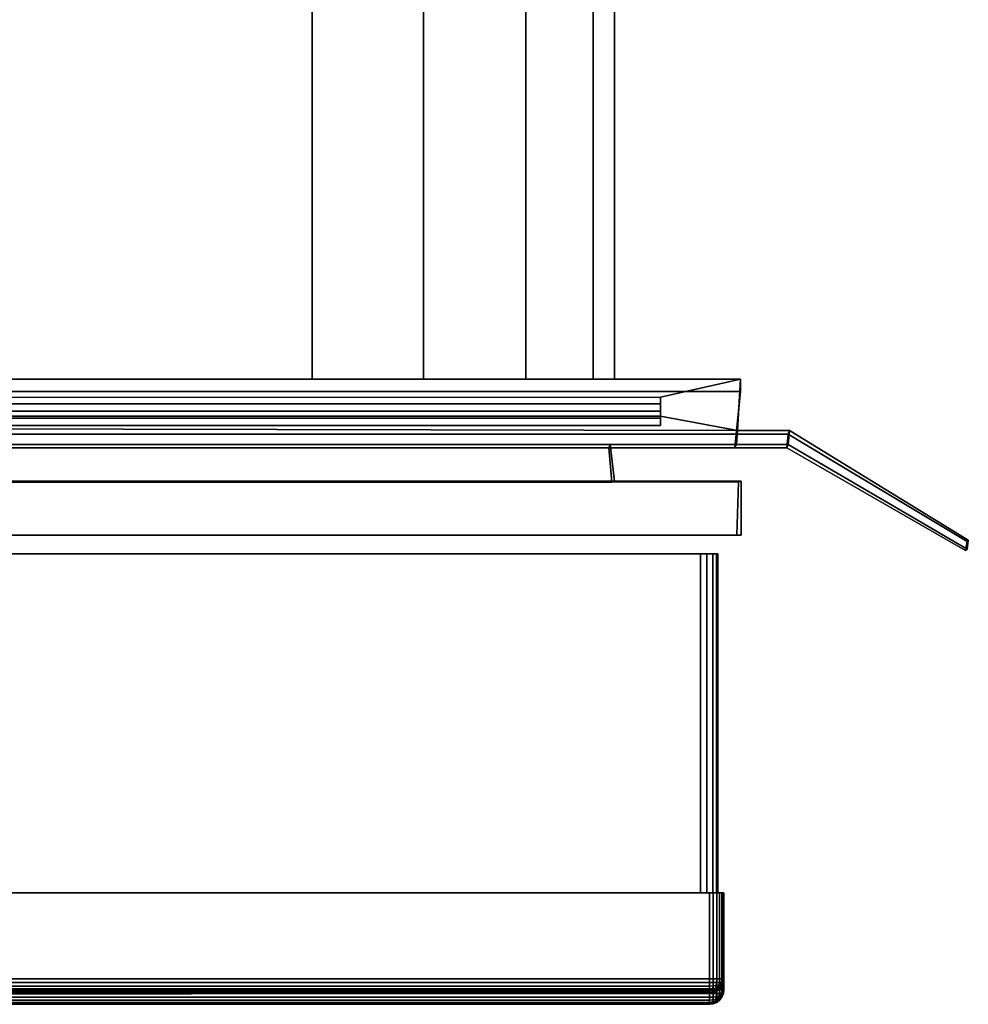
# Model space of a CAD drawing. Extents: x -12.4 to 12.4, y -12.9 to 12.
# Tile 19 of 22: x 9.1 to 12.4, y -11.6 to -8.2. Entities that reach past the tile are written whole.
import ezdxf

# ---------------------------------------------------------------- set-up
doc = ezdxf.new("R2010")
doc.units = 0
for name, color, linetype in [('DOOR_GASKET', 27, 'CONTINUOUS'), ('FACIA', 7, 'CONTINUOUS'), ('SHV878ZD3N_BODY_', 253, 'CONTINUOUS'), ('SHV878ZD3N_DOOR', 251, 'CONTINUOUS')]:
    doc.layers.add(name, color=color, linetype=linetype)

msp = doc.modelspace()

# ---------------------------------------------------------------- linework, layer by layer
at = {"layer": 'DOOR_GASKET'}
for points in [[(11.6124, -9.4702, 6.226), (11.6133, -9.4278, 33.6901), (-11.6158, -9.4278, 33.6901), (-11.6151, -9.4702, 6.226)], [(11.3351, -9.4905, 33.6901), (-11.3336, -9.4907, 33.6901), (-11.6158, -9.4278, 33.6901), (11.6133, -9.4278, 33.6901)], [(11.6133, -9.4278, 33.6901), (11.6024, -9.6054, 33.6901), (11.3349, -9.5564, 33.6901), (11.3351, -9.4905, 33.6901)], [(11.6024, -9.6054, 33.6901), (11.6133, -9.4278, 33.6901), (11.6124, -9.4702, 6.226), (11.5982, -9.6191, 6.226)], [(11.5982, -9.6191, 6.226), (11.6124, -9.4702, 6.226), (-11.6151, -9.4702, 6.226), (-11.6043, -9.6188, 6.226)], [(11.3351, -9.4905, 33.6901), (11.3351, -9.5137, 33.7208), (-11.3336, -9.5138, 33.7208), (-11.3336, -9.4907, 33.6901)], [(11.3349, -9.5564, 33.6901), (11.3349, -9.5392, 33.7208), (11.3351, -9.5137, 33.7208), (11.3351, -9.4905, 33.6901)], [(11.3351, -9.5137, 33.7208), (11.3351, -9.5627, 33.9723), (-11.3336, -9.5629, 33.9723), (-11.3336, -9.5138, 33.7208)], [(11.3349, -9.5392, 33.7208), (11.3349, -9.5564, 33.6901), (-11.3336, -9.5566, 33.6901), (-11.3336, -9.5393, 33.7208)], [(-11.3336, -9.5393, 33.7208), (-11.3336, -9.5883, 33.9723), (11.3349, -9.5882, 33.9723), (11.3349, -9.5392, 33.7208)], [(11.3349, -9.5392, 33.7208), (11.3349, -9.5882, 33.9723), (11.3351, -9.5627, 33.9723), (11.3351, -9.5137, 33.7208)], [(11.5988, -9.6543, 33.6901), (-11.6013, -9.6543, 33.6901), (-11.3336, -9.5566, 33.6901), (11.6024, -9.6054, 33.6901)], [(11.3349, -9.5564, 33.6901), (11.6024, -9.6054, 33.6901), (-11.3336, -9.5566, 33.6901)], [(11.3349, -9.5882, 33.9723), (-11.3336, -9.5883, 33.9723), (-11.3336, -9.5629, 33.9723), (11.3351, -9.5627, 33.9723)], [(11.5982, -9.6191, 6.226), (11.7784, -9.6191, 6.3214), (11.7828, -9.6054, 33.6901), (11.6024, -9.6054, 33.6901)], [(11.6024, -9.6054, 33.6901), (11.7828, -9.6054, 33.6901), (11.7791, -9.6543, 33.6901), (11.5988, -9.6543, 33.6901)], [(11.7784, -9.6191, 6.3214), (12.3998, -9.9921, 6.3214), (12.4043, -9.9864, 33.6901), (11.7828, -9.6054, 33.6901)], [(11.7828, -9.6054, 33.6901), (12.4043, -9.9864, 33.6901), (12.4004, -10.0177, 33.6901), (11.7791, -9.6543, 33.6901)], [(-11.6006, -9.6658, 6.2261), (11.5934, -9.6658, 6.2261), (11.5982, -9.6191, 6.226), (-11.6043, -9.6188, 6.226)], [(11.5934, -9.6658, 6.2261), (11.7736, -9.6658, 6.3214), (11.7784, -9.6191, 6.3214), (11.5982, -9.6191, 6.226)], [(11.7736, -9.6658, 6.3214), (12.3947, -10.0234, 6.3214), (12.3998, -9.9921, 6.3214), (11.7784, -9.6191, 6.3214)], [(-11.6013, -9.6543, 33.6901), (11.5988, -9.6543, 33.6901), (11.1602, -9.6545, 33.2009), (-11.1624, -9.6545, 33.2009)], [(11.1556, -9.6658, 6.3214), (11.5934, -9.6658, 6.2261), (-11.6006, -9.6658, 6.2261), (-11.1624, -9.6658, 6.3214)], [(11.1602, -9.6545, 33.2009), (11.1747, -9.7817, 33.2), (-11.1768, -9.7817, 33.2), (-11.1624, -9.6545, 33.2009)], [(-11.1624, -9.6658, 6.3214), (-11.1768, -9.7854, 6.3214), (11.1657, -9.7854, 6.3214), (11.1556, -9.6658, 6.3214)], [(11.1602, -9.6545, 33.2009), (11.5988, -9.6543, 33.6901), (11.5934, -9.6658, 6.2261), (11.1556, -9.6658, 6.3214)], [(11.1556, -9.6658, 6.3214), (11.1657, -9.7854, 6.3214), (11.1747, -9.7817, 33.2), (11.1602, -9.6545, 33.2009)], [(11.5988, -9.6543, 33.6901), (11.7791, -9.6543, 33.6901), (11.7736, -9.6658, 6.3214), (11.5934, -9.6658, 6.2261)], [(11.7791, -9.6543, 33.6901), (12.4004, -10.0177, 33.6901), (12.3947, -10.0234, 6.3214), (11.7736, -9.6658, 6.3214)], [(11.6148, -9.7817, 33.6891), (11.6148, -9.9696, 33.6891), (-11.6168, -9.9696, 33.6891), (-11.6168, -9.7817, 33.6891)], [(11.1747, -9.7817, 33.2), (11.6148, -9.7817, 33.6891), (-11.6168, -9.7817, 33.6891), (-11.1768, -9.7817, 33.2)], [(11.1657, -9.7854, 6.3214), (11.6055, -9.7846, 6.3214), (11.6148, -9.7817, 33.6891), (11.1747, -9.7817, 33.2)], [(11.6055, -9.7846, 6.3214), (11.5998, -9.9696, 6.3214), (11.6148, -9.9696, 33.6891), (11.6148, -9.7817, 33.6891)], [(-11.6168, -9.7854, 6.3214), (-11.6168, -9.9696, 6.3214), (11.5998, -9.9696, 6.3214), (11.6055, -9.7846, 6.3214)], [(-11.1768, -9.7854, 6.3214), (-11.6168, -9.7854, 6.3214), (11.6055, -9.7846, 6.3214), (11.1657, -9.7854, 6.3214)], [(-11.6168, -9.9696, 33.6891), (11.6148, -9.9696, 33.6891), (11.5998, -9.9696, 6.3214), (-11.6168, -9.9696, 6.3214)], [(12.3998, -9.9921, 6.3214), (12.3947, -10.0234, 6.3214), (12.4004, -10.0177, 33.6901), (12.4043, -9.9864, 33.6901)]]:
    msp.add_3dface(points, dxfattribs=at)
at = {"layer": 'FACIA'}
for points in [[(11.5051, -11.2126, 6.2583), (8.8051, -11.2126, 6.2583), (8.8051, -11.5497, 6.2587), (11.5051, -11.5497, 6.2587)], [(8.8051, -11.5109, 33.5544), (8.8051, -11.2126, 33.5541), (11.5051, -11.2126, 33.5541), (11.5051, -11.5109, 33.5544)], [(8.8051, -11.2126, 6.2583), (11.5551, -11.2126, 6.3083), (11.5551, -11.2126, 33.5041), (8.8051, -11.2126, 33.5541)], [(11.5551, -11.2126, 6.3083), (8.8051, -11.2126, 6.2583), (11.5051, -11.2126, 6.2583)], [(11.5551, -11.2126, 33.5041), (11.5051, -11.2126, 33.5541), (8.8051, -11.2126, 33.5541)], [(11.5051, -11.2126, 6.2583), (11.5051, -11.5497, 6.2587), (11.518, -11.5497, 6.2603), (11.518, -11.2126, 6.26)], [(11.518, -11.2126, 33.5524), (11.518, -11.5109, 33.5527), (11.5051, -11.5109, 33.5544), (11.5051, -11.2126, 33.5541)], [(11.5051, -11.2126, 33.5541), (11.5484, -11.2126, 33.5291), (11.5405, -11.2126, 33.5394), (11.5302, -11.2126, 33.5473)], [(11.5302, -11.2126, 33.5473), (11.518, -11.2126, 33.5524), (11.5051, -11.2126, 33.5541)], [(11.5551, -11.2126, 6.3083), (11.5051, -11.2126, 6.2583), (11.518, -11.2126, 6.26), (11.5302, -11.2126, 6.265)], [(11.5051, -11.2126, 33.5541), (11.5551, -11.2126, 33.5041), (11.5534, -11.2126, 33.5169), (11.5484, -11.2126, 33.5291)], [(11.518, -11.2126, 6.26), (11.518, -11.5497, 6.2603), (11.5302, -11.5497, 6.2654), (11.5302, -11.2126, 6.265)], [(11.5302, -11.2126, 33.5473), (11.5302, -11.5109, 33.5477), (11.518, -11.5109, 33.5527), (11.518, -11.2126, 33.5524)], [(11.5302, -11.2126, 6.265), (11.5302, -11.5497, 6.2654), (11.5405, -11.5497, 6.2733), (11.5405, -11.2126, 6.2729)], [(11.5405, -11.2126, 33.5394), (11.5405, -11.5109, 33.5398), (11.5302, -11.5109, 33.5477), (11.5302, -11.2126, 33.5473)], [(11.5405, -11.2126, 6.2729), (11.5484, -11.2126, 6.2832), (11.5551, -11.2126, 6.3083), (11.5302, -11.2126, 6.265)], [(11.5405, -11.2126, 6.2729), (11.5405, -11.5497, 6.2733), (11.5484, -11.5497, 6.2836), (11.5484, -11.2126, 6.2832)], [(11.5484, -11.2126, 33.5291), (11.5484, -11.511, 33.5295), (11.5405, -11.5109, 33.5398), (11.5405, -11.2126, 33.5394)], [(11.5484, -11.2126, 6.2832), (11.5484, -11.5497, 6.2836), (11.5534, -11.5497, 6.2958), (11.5534, -11.2126, 6.2954)], [(11.5534, -11.2126, 33.5169), (11.5534, -11.511, 33.5173), (11.5484, -11.511, 33.5295), (11.5484, -11.2126, 33.5291)], [(11.5484, -11.2126, 6.2832), (11.5534, -11.2126, 6.2954), (11.5551, -11.2126, 6.3083)], [(11.5534, -11.2126, 6.2954), (11.5534, -11.5497, 6.2958), (11.5551, -11.5496, 6.3087), (11.5551, -11.2126, 6.3083)], [(11.5551, -11.2126, 33.5041), (11.5551, -11.511, 33.5044), (11.5534, -11.511, 33.5173), (11.5534, -11.2126, 33.5169)], [(11.5551, -11.2126, 6.3083), (11.5551, -11.5496, 6.3087), (11.5551, -11.511, 33.5044), (11.5551, -11.2126, 33.5041)], [(11.5051, -11.5238, 33.5527), (8.8051, -11.5238, 33.5527), (8.8051, -11.5109, 33.5544), (11.5051, -11.5109, 33.5544)], [(11.5051, -11.536, 33.5477), (8.8051, -11.536, 33.5477), (8.8051, -11.5238, 33.5527), (11.5051, -11.5238, 33.5527)], [(11.518, -11.5109, 33.5527), (11.518, -11.5238, 33.5507), (11.5051, -11.5238, 33.5527), (11.5051, -11.5109, 33.5544)], [(11.518, -11.5238, 33.5507), (11.5176, -11.5357, 33.5461), (11.5051, -11.536, 33.5477), (11.5051, -11.5238, 33.5527)], [(11.5299, -11.5234, 33.5461), (11.5288, -11.5346, 33.5426), (11.5176, -11.5357, 33.5461), (11.518, -11.5238, 33.5507)], [(11.5302, -11.5109, 33.5477), (11.5299, -11.5234, 33.5461), (11.518, -11.5238, 33.5507), (11.518, -11.5109, 33.5527)], [(11.538, -11.5328, 33.5373), (11.5288, -11.5346, 33.5426), (11.5299, -11.5234, 33.5461), (11.5399, -11.5226, 33.5392)], [(11.5399, -11.5226, 33.5392), (11.5299, -11.5234, 33.5461), (11.5302, -11.5109, 33.5477), (11.5405, -11.5109, 33.5398)], [(11.5432, -11.5347, 33.5281), (11.538, -11.5328, 33.5373), (11.5399, -11.5226, 33.5392), (11.5468, -11.5234, 33.5292)], [(11.5468, -11.5234, 33.5292), (11.5399, -11.5226, 33.5392), (11.5405, -11.5109, 33.5398), (11.5484, -11.511, 33.5295)], [(11.5468, -11.5358, 33.5169), (11.5432, -11.5347, 33.5281), (11.5468, -11.5234, 33.5292), (11.5514, -11.5238, 33.5173)], [(11.5514, -11.5238, 33.5173), (11.5468, -11.5234, 33.5292), (11.5484, -11.511, 33.5295), (11.5534, -11.511, 33.5173)], [(11.5484, -11.5361, 33.5044), (11.5468, -11.5358, 33.5169), (11.5514, -11.5238, 33.5173), (11.5534, -11.5239, 33.5044)], [(11.5484, -11.5747, 6.3087), (11.5484, -11.5361, 33.5044), (11.5534, -11.5239, 33.5044), (11.5534, -11.5625, 6.3087)], [(11.5534, -11.5239, 33.5044), (11.5514, -11.5238, 33.5173), (11.5534, -11.511, 33.5173), (11.5551, -11.511, 33.5044)], [(11.5534, -11.5625, 6.3087), (11.5534, -11.5239, 33.5044), (11.5551, -11.511, 33.5044), (11.5551, -11.5496, 6.3087)], [(11.5051, -11.5463, 33.5398), (8.8051, -11.5463, 33.5398), (8.8051, -11.536, 33.5477), (11.5051, -11.536, 33.5477)], [(11.5051, -11.5542, 33.5295), (8.8051, -11.5542, 33.5295), (8.8051, -11.5463, 33.5398), (11.5051, -11.5463, 33.5398)], [(11.5051, -11.5497, 6.2587), (8.8051, -11.5497, 6.2587), (8.8051, -11.5626, 6.2604), (11.5051, -11.5626, 6.2604)], [(11.5051, -11.5593, 33.5173), (8.8051, -11.5593, 33.5173), (8.8051, -11.5542, 33.5295), (11.5051, -11.5542, 33.5295)], [(11.5051, -11.561, 33.5045), (8.8051, -11.561, 33.5045), (8.8051, -11.5593, 33.5173), (11.5051, -11.5593, 33.5173)], [(11.5051, -11.561, 33.5045), (8.8051, -11.5649, 30.7545), (8.8051, -11.561, 33.5045)], [(11.5051, -11.5996, 6.3087), (8.8051, -11.5957, 9.0587), (8.8051, -11.5649, 30.7545), (11.5051, -11.561, 33.5045)], [(11.5051, -11.5626, 6.2604), (8.8051, -11.5626, 6.2604), (8.8051, -11.5748, 6.2654), (11.5051, -11.5748, 6.2654)], [(11.5176, -11.5357, 33.5461), (11.5168, -11.5457, 33.5392), (11.5051, -11.5463, 33.5398), (11.5051, -11.536, 33.5477)], [(11.5168, -11.5457, 33.5392), (11.5176, -11.5526, 33.5293), (11.5051, -11.5542, 33.5295), (11.5051, -11.5463, 33.5398)], [(11.5051, -11.5626, 6.2604), (11.518, -11.5626, 6.2624), (11.518, -11.5497, 6.2603), (11.5051, -11.5497, 6.2587)], [(11.5051, -11.5542, 33.5295), (11.5176, -11.5526, 33.5293), (11.518, -11.5573, 33.5173), (11.5051, -11.5593, 33.5173)], [(11.5051, -11.5593, 33.5173), (11.518, -11.5573, 33.5173), (11.518, -11.5593, 33.5045), (11.5051, -11.561, 33.5045)], [(11.5051, -11.5996, 6.3087), (11.5051, -11.561, 33.5045), (11.518, -11.5593, 33.5045), (11.518, -11.598, 6.3087)], [(11.5051, -11.5748, 6.2654), (11.5176, -11.5745, 6.267), (11.518, -11.5626, 6.2624), (11.5051, -11.5626, 6.2604)], [(11.5288, -11.5346, 33.5426), (11.527, -11.5438, 33.5374), (11.5168, -11.5457, 33.5392), (11.5176, -11.5357, 33.5461)], [(11.527, -11.5438, 33.5374), (11.5288, -11.5491, 33.5282), (11.5176, -11.5526, 33.5293), (11.5168, -11.5457, 33.5392)], [(11.5176, -11.5526, 33.5293), (11.5288, -11.5491, 33.5282), (11.5299, -11.5526, 33.5169), (11.518, -11.5573, 33.5173)], [(11.5176, -11.5745, 6.267), (11.5288, -11.5734, 6.2706), (11.5299, -11.5622, 6.267), (11.518, -11.5626, 6.2624)], [(11.518, -11.5626, 6.2624), (11.5299, -11.5622, 6.267), (11.5302, -11.5497, 6.2654), (11.518, -11.5497, 6.2603)], [(11.518, -11.5573, 33.5173), (11.5299, -11.5526, 33.5169), (11.5302, -11.5543, 33.5045), (11.518, -11.5593, 33.5045)], [(11.518, -11.598, 6.3087), (11.518, -11.5593, 33.5045), (11.5302, -11.5543, 33.5045), (11.5302, -11.5929, 6.3087)], [(11.5351, -11.5409, 33.5344), (11.527, -11.5438, 33.5374), (11.5288, -11.5346, 33.5426), (11.538, -11.5328, 33.5373)], [(11.5351, -11.5409, 33.5344), (11.538, -11.5439, 33.5263), (11.5288, -11.5491, 33.5282), (11.527, -11.5438, 33.5374)], [(11.5288, -11.5491, 33.5282), (11.538, -11.5439, 33.5263), (11.5399, -11.5457, 33.5161), (11.5299, -11.5526, 33.5169)], [(11.5288, -11.5734, 6.2706), (11.538, -11.5715, 6.2758), (11.5399, -11.5614, 6.2739), (11.5299, -11.5622, 6.267)], [(11.5299, -11.5526, 33.5169), (11.5399, -11.5457, 33.5161), (11.5405, -11.5463, 33.5045), (11.5302, -11.5543, 33.5045)], [(11.5299, -11.5622, 6.267), (11.5399, -11.5614, 6.2739), (11.5405, -11.5497, 6.2733), (11.5302, -11.5497, 6.2654)], [(11.5302, -11.5929, 6.3087), (11.5302, -11.5543, 33.5045), (11.5405, -11.5463, 33.5045), (11.5405, -11.585, 6.3087)], [(11.5351, -11.5409, 33.5344), (11.538, -11.5328, 33.5373), (11.5432, -11.5347, 33.5281), (11.538, -11.5439, 33.5263)], [(11.538, -11.5439, 33.5263), (11.5432, -11.5347, 33.5281), (11.5468, -11.5358, 33.5169), (11.5399, -11.5457, 33.5161)], [(11.538, -11.5715, 6.2758), (11.5432, -11.5734, 6.285), (11.5468, -11.5621, 6.2839), (11.5399, -11.5614, 6.2739)], [(11.5399, -11.5457, 33.5161), (11.5468, -11.5358, 33.5169), (11.5484, -11.5361, 33.5044), (11.5405, -11.5463, 33.5045)], [(11.5399, -11.5614, 6.2739), (11.5468, -11.5621, 6.2839), (11.5484, -11.5497, 6.2836), (11.5405, -11.5497, 6.2733)], [(11.5405, -11.585, 6.3087), (11.5405, -11.5463, 33.5045), (11.5484, -11.5361, 33.5044), (11.5484, -11.5747, 6.3087)], [(11.5468, -11.5621, 6.2839), (11.5432, -11.5734, 6.285), (11.5468, -11.5745, 6.2962), (11.5514, -11.5625, 6.2958)], [(11.5484, -11.5497, 6.2836), (11.5468, -11.5621, 6.2839), (11.5514, -11.5625, 6.2958), (11.5534, -11.5497, 6.2958)], [(11.5514, -11.5625, 6.2958), (11.5468, -11.5745, 6.2962), (11.5484, -11.5747, 6.3087), (11.5534, -11.5625, 6.3087)], [(11.5534, -11.5497, 6.2958), (11.5514, -11.5625, 6.2958), (11.5534, -11.5625, 6.3087), (11.5551, -11.5496, 6.3087)], [(11.5051, -11.5748, 6.2654), (8.8051, -11.5748, 6.2654), (8.8051, -11.585, 6.2734), (11.5051, -11.585, 6.2734)], [(11.5051, -11.585, 6.2734), (8.8051, -11.585, 6.2734), (8.8051, -11.5929, 6.2837), (11.5051, -11.5929, 6.2837)], [(11.5051, -11.5929, 6.2837), (8.8051, -11.5929, 6.2837), (8.8051, -11.598, 6.2959), (11.5051, -11.598, 6.2959)], [(8.8051, -11.5957, 9.0587), (11.5051, -11.5996, 6.3087), (8.8051, -11.5996, 6.3087)], [(11.5168, -11.5844, 6.274), (11.5176, -11.5745, 6.267), (11.5051, -11.5748, 6.2654), (11.5051, -11.585, 6.2734)], [(11.5176, -11.5913, 6.2839), (11.5168, -11.5844, 6.274), (11.5051, -11.585, 6.2734), (11.5051, -11.5929, 6.2837)], [(11.518, -11.596, 6.2959), (11.5176, -11.5913, 6.2839), (11.5051, -11.5929, 6.2837), (11.5051, -11.598, 6.2959)], [(11.518, -11.598, 6.3087), (11.518, -11.596, 6.2959), (11.5051, -11.598, 6.2959), (11.5051, -11.5996, 6.3087)], [(11.527, -11.5826, 6.2758), (11.5288, -11.5734, 6.2706), (11.5176, -11.5745, 6.267), (11.5168, -11.5844, 6.274)], [(11.5288, -11.5878, 6.285), (11.527, -11.5826, 6.2758), (11.5168, -11.5844, 6.274), (11.5176, -11.5913, 6.2839)], [(11.5299, -11.5913, 6.2963), (11.5288, -11.5878, 6.285), (11.5176, -11.5913, 6.2839), (11.518, -11.596, 6.2959)], [(11.5302, -11.5929, 6.3087), (11.5299, -11.5913, 6.2963), (11.518, -11.596, 6.2959), (11.518, -11.598, 6.3087)], [(11.5351, -11.5796, 6.2788), (11.538, -11.5715, 6.2758), (11.5288, -11.5734, 6.2706), (11.527, -11.5826, 6.2758)], [(11.5351, -11.5796, 6.2788), (11.527, -11.5826, 6.2758), (11.5288, -11.5878, 6.285), (11.538, -11.5826, 6.2869)], [(11.538, -11.5826, 6.2869), (11.5288, -11.5878, 6.285), (11.5299, -11.5913, 6.2963), (11.5399, -11.5844, 6.297)], [(11.5399, -11.5844, 6.297), (11.5299, -11.5913, 6.2963), (11.5302, -11.5929, 6.3087), (11.5405, -11.585, 6.3087)], [(11.5351, -11.5796, 6.2788), (11.538, -11.5826, 6.2869), (11.5432, -11.5734, 6.285), (11.538, -11.5715, 6.2758)], [(11.5432, -11.5734, 6.285), (11.538, -11.5826, 6.2869), (11.5399, -11.5844, 6.297), (11.5468, -11.5745, 6.2962)], [(11.5468, -11.5745, 6.2962), (11.5399, -11.5844, 6.297), (11.5405, -11.585, 6.3087), (11.5484, -11.5747, 6.3087)], [(11.5051, -11.598, 6.2959), (8.8051, -11.598, 6.2959), (8.8051, -11.5996, 6.3087), (11.5051, -11.5996, 6.3087)]]:
    msp.add_3dface(points, dxfattribs=at)
at = {"layer": 'SHV878ZD3N_BODY_'}
for points in [[(-11.1768, -7.7776, 6.3217), (-11.1768, -9.4278, 6.3217), (11.1747, -9.4278, 6.3217), (11.1747, -7.7776, 6.3217)], [(-10.1268, -9.4278, 33.2), (-10.1268, -7.7776, 33.2), (10.1247, -7.7776, 33.2), (10.1247, -9.4278, 33.2)], [(10.1247, -7.7776, 33.2), (10.5112, -7.7776, 33.1263), (10.5112, -9.4278, 33.1263), (10.1247, -9.4278, 33.2)], [(10.5112, -7.7776, 33.1263), (10.8671, -7.7776, 32.8925), (10.8671, -9.4278, 32.8925), (10.5112, -9.4278, 33.1263)], [(10.8671, -7.7776, 32.8925), (11.101, -7.7776, 32.5365), (11.101, -9.4278, 32.5365), (10.8671, -9.4278, 32.8925)], [(11.101, -7.7776, 32.5365), (11.1747, -7.7776, 32.15), (11.1747, -9.4281, 32.15), (11.101, -9.4278, 32.5365)], [(11.1747, -9.4281, 32.15), (11.1747, -7.7776, 32.15), (11.1747, -7.7776, 6.3217), (11.1747, -9.4278, 6.3217)], [(-11.1768, -9.4281, 32.15), (-10.1268, -9.4278, 33.2), (10.1247, -9.4278, 33.2), (11.1747, -9.4281, 32.15)], [(-11.1768, -9.4281, 32.15), (11.1747, -9.4281, 32.15), (11.1747, -9.4278, 6.3217), (-11.1768, -9.4278, 6.3217)], [(10.1247, -9.4278, 33.2), (10.5112, -9.4278, 33.1263), (10.8671, -9.4278, 32.8925)], [(10.1247, -9.4278, 33.2), (10.8671, -9.4278, 32.8925), (11.101, -9.4278, 32.5365), (11.1747, -9.4281, 32.15)]]:
    msp.add_3dface(points, dxfattribs=at)
at = {"layer": 'SHV878ZD3N_DOOR'}
for points in [[(11.5341, -10.035, 6.3196), (-11.5041, -10.035, 6.3196), (-11.4441, -10.035, 6.2596), (11.4741, -10.035, 6.2596)], [(-11.5041, -10.035, 6.3196), (11.5341, -10.035, 6.3196), (11.5341, -10.035, 33.4878), (-11.5041, -10.035, 33.4878)], [(11.5341, -10.035, 33.4878), (11.4741, -10.035, 33.5478), (-11.4441, -10.035, 33.5478), (-11.5041, -10.035, 33.4878)], [(11.4741, -11.2127, 33.543), (-11.4441, -11.2127, 33.543), (-11.4441, -10.035, 33.5478), (11.4741, -10.035, 33.5478)], [(11.4741, -10.035, 6.2596), (-11.4441, -10.035, 6.2596), (-11.4441, -11.2127, 6.2602), (11.4741, -11.2127, 6.2602)], [(11.5165, -10.035, 33.5303), (11.4962, -10.035, 33.5436), (11.4741, -10.035, 33.5478)], [(11.4741, -10.035, 6.2596), (11.4962, -10.035, 6.2639), (11.5165, -10.035, 6.2772)], [(11.4741, -10.035, 6.2596), (11.5165, -10.035, 6.2772), (11.5299, -10.035, 6.2976), (11.5341, -10.035, 6.3196)], [(11.4741, -10.035, 33.5478), (11.5341, -10.035, 33.4878), (11.5299, -10.035, 33.5099), (11.5165, -10.035, 33.5303)], [(11.4741, -11.2127, 6.2602), (11.4962, -11.2127, 6.2644), (11.4962, -10.035, 6.2639), (11.4741, -10.035, 6.2596)], [(11.4962, -11.2127, 33.5388), (11.4741, -11.2127, 33.543), (11.4741, -10.035, 33.5478), (11.4962, -10.035, 33.5436)], [(11.4962, -11.2127, 6.2644), (11.5165, -11.2127, 6.2778), (11.5165, -10.035, 6.2772), (11.4962, -10.035, 6.2639)], [(11.5165, -11.2127, 33.5255), (11.4962, -11.2127, 33.5388), (11.4962, -10.035, 33.5436), (11.5165, -10.035, 33.5303)], [(11.5165, -11.2127, 6.2778), (11.5299, -11.2127, 6.2981), (11.5299, -10.035, 6.2976), (11.5165, -10.035, 6.2772)], [(11.5299, -11.2127, 33.5051), (11.5165, -11.2127, 33.5255), (11.5165, -10.035, 33.5303), (11.5299, -10.035, 33.5099)], [(11.5341, -11.2127, 33.483), (11.5299, -11.2127, 33.5051), (11.5299, -10.035, 33.5099), (11.5341, -10.035, 33.4878)], [(11.5299, -11.2127, 6.2981), (11.5341, -11.2127, 6.3202), (11.5341, -10.035, 6.3196), (11.5299, -10.035, 6.2976)], [(11.5341, -10.035, 33.4878), (11.5341, -10.035, 6.3196), (11.5341, -11.2127, 6.3202), (11.5341, -11.2127, 33.483)], [(-11.5041, -11.2127, 6.3202), (11.5341, -11.2127, 6.3202), (11.4741, -11.2127, 6.2602), (-11.4441, -11.2127, 6.2602)], [(11.5341, -11.2127, 6.3202), (-11.5041, -11.2127, 6.3202), (-11.5041, -11.2127, 33.483), (11.5341, -11.2127, 33.483)], [(11.5341, -11.2127, 33.483), (-11.5041, -11.2127, 33.483), (-11.4441, -11.2127, 33.543), (11.4741, -11.2127, 33.543)], [(11.4741, -11.2127, 6.2602), (11.5341, -11.2127, 6.3202), (11.5299, -11.2127, 6.2981), (11.5165, -11.2127, 6.2778)], [(11.4741, -11.2127, 33.543), (11.5165, -11.2127, 33.5255), (11.5299, -11.2127, 33.5051), (11.5341, -11.2127, 33.483)], [(11.4741, -11.2127, 33.543), (11.4962, -11.2127, 33.5388), (11.5165, -11.2127, 33.5255)], [(11.5165, -11.2127, 6.2778), (11.4962, -11.2127, 6.2644), (11.4741, -11.2127, 6.2602)]]:
    msp.add_3dface(points, dxfattribs=at)

doc.saveas('drawing.dxf')
